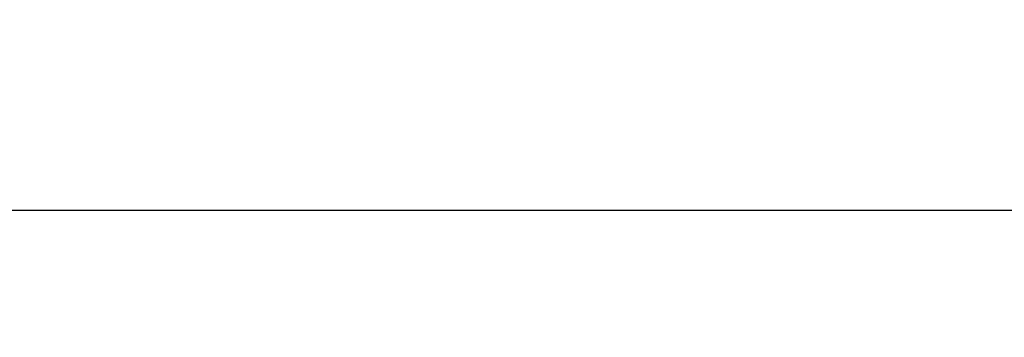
# Model space of a CAD drawing. Header units: millimetres. Extents: x 0 to 8400, y 0 to 5940.
# Tile 23 of 50: x 3321 to 3476, y 3179 to 3229. Entities that reach past the tile are written whole.
import ezdxf

# ---------------------------------------------------------------- set-up
doc = ezdxf.new("R2010")
doc.units = ezdxf.units.MM
doc.header["$LTSCALE"] = 20
doc.layers.get('DEFPOINTS').update_dxf_attribs({"linetype": 'CONTINUOUS'})
doc.layers.add('06-MASSE1', color=1, linetype='CONTINUOUS')
doc.styles.add('ACA_NORM', font='ROMANS.SHX')
doc.dimstyles.new('1-20', dxfattribs={"dimscale": 20, "dimtxt": 2.5, "dimasz": 3.5, "dimexe": 1, "dimexo": 0, "dimgap": 1, "dimtad": 1, "dimdec": 0, "dimzin": 0, "dimdsep": 46, "dimtxsty": 'ACA_NORM', "dimcen": 0, "dimadec": 0, "dimazin": 0, "dimtfac": 2.4, "dimtdec": 0, "dimtmove": 0, "dimatfit": 3, "dimfxl": 1, "dimtolj": 1, "dimtzin": 0, "dimarcsym": 0})

# ---------------------------------------------------------------- blocks, each defined once
blk = doc.blocks.new('*D12')
at = {"layer": '06-MASSE1', "color": 0, "lineweight": -2}
for p, q in [((4026.95, 3705.67), (4026.95, 3178.87)), ((3233.26, 3487.67), (3233.26, 3178.87)), ((3303.26, 3198.87), (3956.95, 3198.87))]:
    blk.add_line(p, q, dxfattribs=at)
at = {"layer": '06-MASSE1', "color": 0}
for points in [[(3303.26, 3210.53), (3303.26, 3187.2), (3233.26, 3198.87)], [(3956.95, 3210.53), (3956.95, 3187.2), (4026.95, 3198.87)]]:
    blk.add_solid(points, dxfattribs=at)
at = {"layer": 'DEFPOINTS', "color": 0}
for p in [(4026.95, 3705.67), (3233.26, 3487.67), (4026.95, 3198.87)]:
    blk.add_point(p, dxfattribs=at)
at = {"layer": '06-MASSE1', "color": 0, "insert": (3630.1, 3243.87), "char_height": 50, "attachment_point": 5, "style": 'ACA_NORM'}
blk.add_mtext('\\A1;790', dxfattribs=at)

msp = doc.modelspace()

# ---------------------------------------------------------------- dimensions: what is measured, and where the dimension line sits
at = {"layer": '06-MASSE1'}
dim = msp.add_linear_dim(base=(4026.95, 3198.87), p1=(3233.26, 3487.67), p2=(4026.95, 3705.67), angle=180, dimstyle='1-20', override={"dimrnd": 10}, dxfattribs=at)
dim.commit()
dim.dimension.update_dxf_attribs({"geometry": '*D12', "text_midpoint": (3630.1, 3243.87)})

doc.saveas('drawing.dxf')
